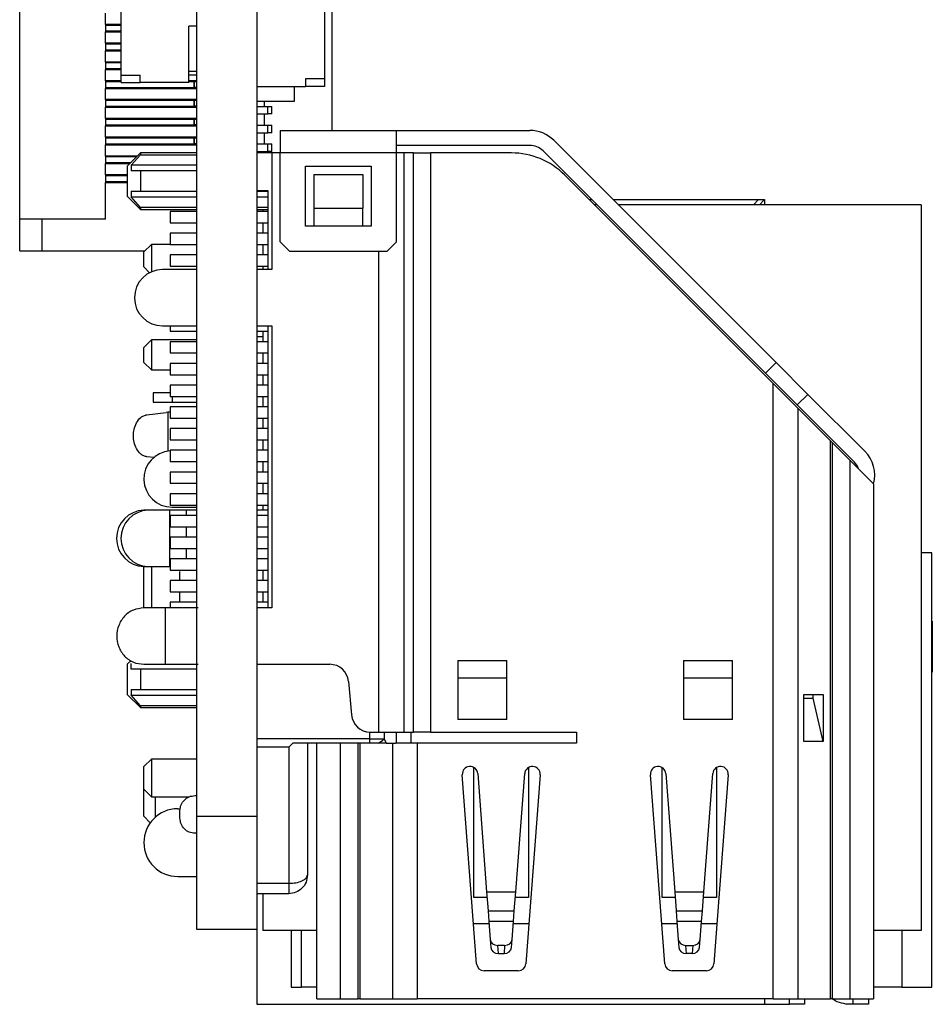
# Model space of a CAD drawing. Header units: millimetres. Extents: x 3 to 207, y 3 to 294.
# Tile 46 of 94: x 38 to 50, y 214 to 227. Entities that reach past the tile are written whole.
import ezdxf

# ---------------------------------------------------------------- set-up
doc = ezdxf.new("R2010")
doc.units = ezdxf.units.MM
doc.layers.add('几何体', color=7, linetype='Continuous')

msp = doc.modelspace()

# ---------------------------------------------------------------- linework, layer by layer
at = {"layer": '几何体'}
for p, q in [((40.4119, 253.748), (40.4119, 216.7479)), ((41.2119, 253.748), (41.2119, 216.7479)), ((38.0619, 224.69), (38.0619, 234.765)), ((39.4119, 226.6029), (39.4119, 234.6029)), ((42.1119, 234.553), (42.1119, 226.553)), ((42.2119, 229.1125), (42.2119, 225.8686)), ((39.2019, 227.2775), (39.2019, 227.4275)), ((39.4119, 227.2775), (39.2019, 227.2775)), ((39.2019, 227.2775), (39.2019, 227.265)), ((39.2019, 227.265), (39.2019, 227.19)), ((39.4119, 227.265), (39.2019, 227.265)), ((39.2019, 227.19), (39.4119, 227.19)), ((39.2019, 227.19), (39.2019, 227.1775)), ((39.2019, 227.1775), (39.4119, 227.1775)), ((39.2019, 227.0275), (39.2019, 227.1775)), ((40.4119, 227.2529), (40.3119, 227.2529)), ((40.3119, 226.5029), (40.3119, 227.2529)), ((39.4119, 227.0275), (39.2019, 227.0275)), ((39.2019, 227.0275), (39.2019, 227.015)), ((39.2019, 227.015), (39.2019, 226.94)), ((39.4119, 227.015), (39.2019, 227.015)), ((39.2019, 226.94), (39.4119, 226.94)), ((39.2019, 226.94), (39.2019, 226.9275)), ((39.2019, 226.9275), (39.4119, 226.9275)), ((39.2019, 226.7775), (39.2019, 226.9275)), ((39.4119, 226.7775), (39.2019, 226.7775)), ((39.2019, 226.7775), (39.2019, 226.765)), ((39.2019, 226.765), (39.2019, 226.69)), ((39.4119, 226.765), (39.2019, 226.765)), ((39.2019, 226.69), (39.4119, 226.69)), ((39.2019, 226.69), (39.2019, 226.6775)), ((39.2019, 226.6775), (39.4119, 226.6775)), ((39.2019, 226.5275), (39.2019, 226.6775)), ((40.4119, 226.6529), (40.3119, 226.6529)), ((39.4119, 226.5275), (39.2019, 226.5275)), ((39.2019, 226.5275), (39.2019, 226.515)), ((39.2019, 226.515), (39.2019, 226.44)), ((39.4119, 226.515), (39.2019, 226.515)), ((39.4119, 226.6029), (39.6619, 226.6029)), ((39.4119, 226.5029), (39.4119, 226.6029)), ((39.4119, 226.5029), (39.6619, 226.5029)), ((39.6619, 226.5029), (39.6619, 226.6029)), ((40.3119, 226.5029), (39.6619, 226.5029)), ((40.4119, 226.6029), (40.3119, 226.6029)), ((40.4119, 226.5275), (40.3119, 226.5275)), ((40.3819, 226.515), (40.3119, 226.515)), ((40.3819, 226.44), (40.3819, 226.515)), ((40.3869, 226.515), (40.3819, 226.515)), ((40.4119, 226.515), (40.3869, 226.515)), ((40.3869, 226.44), (40.3869, 226.515)), ((42.1119, 226.553), (41.8619, 226.553)), ((41.8619, 226.553), (41.8619, 226.453)), ((42.1119, 226.553), (42.1119, 226.453)), ((39.2019, 226.44), (40.3819, 226.44)), ((39.2019, 226.44), (39.2019, 226.4275)), ((39.2019, 226.4275), (40.4119, 226.4275)), ((39.2019, 226.2775), (39.2019, 226.4275)), ((40.3869, 226.44), (40.3819, 226.44)), ((40.4119, 226.44), (40.3869, 226.44)), ((41.2119, 226.453), (41.8619, 226.453)), ((41.7119, 226.453), (41.7119, 226.2534)), ((42.1119, 226.453), (41.8619, 226.453)), ((40.4119, 226.2775), (39.2019, 226.2775)), ((39.2019, 226.2775), (39.2019, 226.265)), ((39.2019, 226.265), (39.2019, 226.19)), ((40.3819, 226.265), (39.2019, 226.265)), ((40.3819, 226.19), (40.3819, 226.265)), ((40.3869, 226.265), (40.3819, 226.265)), ((40.3869, 226.19), (40.3869, 226.265)), ((40.4119, 226.265), (40.3869, 226.265)), ((41.7119, 226.2534), (41.2119, 226.2534)), ((41.3119, 226.2534), (41.3119, 226.1875)), ((39.2019, 226.19), (40.3819, 226.19)), ((39.2019, 226.19), (39.2019, 226.1775)), ((39.2019, 226.1775), (40.4119, 226.1775)), ((39.2019, 226.0275), (39.2019, 226.1775)), ((40.3869, 226.19), (40.3819, 226.19)), ((40.4119, 226.19), (40.3869, 226.19)), ((41.2119, 226.1875), (41.3619, 226.1875)), ((41.3619, 226.0875), (41.3619, 226.1875)), ((41.3619, 226.1875), (41.4119, 226.1875)), ((41.4119, 226.0875), (41.4119, 226.1875)), ((40.4119, 226.0275), (39.2019, 226.0275)), ((39.2019, 226.0275), (39.2019, 226.015)), ((39.2019, 226.015), (39.2019, 225.94)), ((40.3819, 226.015), (39.2019, 226.015)), ((40.3819, 225.94), (40.3819, 226.015)), ((40.3869, 226.015), (40.3819, 226.015)), ((40.4119, 226.015), (40.3869, 226.015)), ((40.3869, 225.94), (40.3869, 226.015)), ((41.2119, 226.0875), (41.3619, 226.0875)), ((41.3119, 226.0875), (41.3119, 225.9375)), ((41.4119, 226.0875), (41.3619, 226.0875)), ((39.2019, 225.94), (40.3819, 225.94)), ((39.2019, 225.94), (39.2019, 225.9275)), ((39.2019, 225.9275), (40.4119, 225.9275)), ((39.2019, 225.7775), (39.2019, 225.9275)), ((40.3869, 225.94), (40.3819, 225.94)), ((40.4119, 225.94), (40.3869, 225.94)), ((41.2119, 225.9375), (41.3619, 225.9375)), ((41.3619, 225.8375), (41.3619, 225.9375)), ((41.3619, 225.9375), (41.4119, 225.9375)), ((41.4119, 225.8375), (41.4119, 225.9375)), ((41.5219, 225.8686), (43.0719, 225.8686)), ((43.0719, 225.8686), (44.8417, 225.8686)), ((40.4119, 225.7775), (39.2019, 225.7775)), ((39.2019, 225.7775), (39.2019, 225.765)), ((39.2019, 225.765), (39.2019, 225.69)), ((40.3819, 225.765), (39.2019, 225.765)), ((40.3819, 225.69), (40.3819, 225.765)), ((40.3869, 225.765), (40.3819, 225.765)), ((40.3869, 225.69), (40.3869, 225.765)), ((40.4119, 225.765), (40.3869, 225.765)), ((41.2119, 225.8375), (41.3619, 225.8375)), ((41.3119, 225.8375), (41.3119, 225.6875)), ((41.4119, 225.8375), (41.3619, 225.8375)), ((45.1599, 225.7368), (48.1146, 222.7821)), ((39.2019, 225.69), (40.3819, 225.69)), ((39.2019, 225.69), (39.2019, 225.6775)), ((39.2019, 225.6775), (40.4119, 225.6775)), ((39.2019, 225.5275), (39.2019, 225.6775)), ((40.3869, 225.69), (40.3819, 225.69)), ((40.4119, 225.69), (40.3869, 225.69)), ((41.2119, 225.6875), (41.3619, 225.6875)), ((41.2119, 225.5875), (41.3619, 225.5875)), ((41.3119, 225.5875), (41.3119, 225.5686)), ((41.3619, 225.5875), (41.3619, 225.6875)), ((41.3619, 225.6875), (41.4119, 225.6875)), ((41.4119, 225.5875), (41.3619, 225.5875)), ((41.4119, 225.5875), (41.4119, 225.6875)), ((44.8417, 225.6686), (43.0719, 225.6686)), ((47.9732, 222.6407), (45.0185, 225.5954)), ((39.6258, 225.5275), (39.2019, 225.5275)), ((39.2019, 225.5275), (39.2019, 225.515)), ((39.2019, 225.515), (39.2019, 225.44)), ((39.6133, 225.515), (39.2019, 225.515)), ((39.6669, 225.5686), (39.4919, 225.3936)), ((39.5419, 225.404), (39.6669, 225.5435)), ((40.4119, 225.5686), (39.6669, 225.5686)), ((39.6669, 225.5686), (39.6669, 225.5435)), ((39.6669, 225.5435), (40.4119, 225.5435)), ((40.4119, 225.5686), (39.9619, 225.5686)), ((41.4119, 225.5686), (41.2119, 225.5686)), ((41.4119, 225.5686), (41.4119, 224.0186)), ((41.5219, 225.5686), (41.4119, 225.5686)), ((43.0719, 225.5686), (41.5219, 225.5686)), ((41.5219, 224.3886), (41.5219, 225.5686)), ((43.0719, 224.3886), (43.0719, 225.5686)), ((43.1656, 225.5686), (43.1656, 217.8686)), ((43.296, 225.5686), (43.1656, 225.5686)), ((43.296, 217.8686), (43.296, 225.5686)), ((43.296, 225.5686), (43.5219, 225.5686)), ((43.5219, 225.5686), (43.5219, 217.8686)), ((44.5976, 225.5686), (43.5219, 225.5686)), ((39.2019, 225.44), (39.2019, 225.4275)), ((39.2019, 225.44), (39.5383, 225.44)), ((39.2019, 225.4275), (39.5258, 225.4275)), ((39.2019, 225.2775), (39.2019, 225.4275)), ((39.5419, 225.404), (39.5419, 225.3286)), ((40.4119, 225.404), (39.5419, 225.404)), ((39.6669, 225.3286), (39.5419, 225.3286)), ((39.6669, 225.3286), (39.6669, 225.0586)), ((40.4119, 225.3286), (39.6669, 225.3286)), ((41.8594, 225.3936), (42.7344, 225.3936)), ((41.8594, 224.5936), (41.8594, 225.3936)), ((42.7344, 225.3936), (42.7344, 224.5936)), ((39.4919, 225.2775), (39.2019, 225.2775)), ((39.2019, 225.2775), (39.2019, 225.265)), ((39.2019, 225.265), (39.2019, 225.19)), ((39.4919, 225.265), (39.2019, 225.265)), ((39.2019, 225.19), (39.4919, 225.19)), ((39.2019, 225.19), (39.2019, 225.1775)), ((41.9719, 225.2836), (41.9719, 224.8336)), ((41.9719, 225.2836), (42.6219, 225.2836)), ((42.6219, 225.2836), (42.6219, 224.8336)), ((48.0769, 222.5036), (45.3047, 225.2757)), ((39.2019, 225.1775), (39.4919, 225.1775)), ((39.2019, 224.69), (39.2019, 225.1775)), ((39.5419, 225.0586), (39.6669, 225.0586)), ((39.5419, 225.0586), (39.5419, 224.9832)), ((39.6669, 225.0586), (40.4119, 225.0586)), ((41.2119, 225.0686), (41.3619, 225.0686)), ((41.2119, 225.0586), (41.3619, 225.0586)), ((41.3619, 225.0686), (41.3619, 224.0186)), ((39.4919, 224.9936), (39.6669, 224.8186)), ((39.6669, 224.8437), (39.5419, 224.9832)), ((39.5419, 224.9832), (40.4119, 224.9832)), ((41.2119, 224.9832), (41.3619, 224.9832)), ((45.6325, 224.948), (45.6659, 224.948)), ((45.9487, 224.948), (47.8818, 224.948)), ((47.815, 224.878), (47.8818, 224.948)), ((47.8818, 224.948), (47.9619, 224.948)), ((47.9619, 224.948), (47.8952, 224.878)), ((47.9619, 224.948), (47.9619, 224.878)), ((39.6669, 224.8437), (39.6669, 224.8186)), ((40.4119, 224.8437), (39.6669, 224.8437)), ((39.6669, 224.8186), (40.4119, 224.8186)), ((39.9619, 224.8186), (40.4119, 224.8186)), ((41.3619, 224.8437), (41.2119, 224.8437)), ((41.2119, 224.8186), (41.3619, 224.8186)), ((41.2119, 224.8186), (41.3619, 224.8186)), ((41.2919, 224.8186), (41.2919, 224.7909)), ((41.9719, 224.8336), (42.6219, 224.8336)), ((41.9719, 224.8336), (41.9719, 224.5936)), ((42.6219, 224.5936), (42.6219, 224.8336)), ((45.7359, 224.878), (45.7025, 224.878)), ((50.0419, 224.878), (46.0187, 224.878)), ((50.0419, 224.878), (50.0419, 215.228)), ((38.0619, 224.265), (38.0619, 224.69)), ((38.3619, 224.69), (38.0619, 224.69)), ((39.2019, 224.69), (38.3619, 224.69)), ((38.3619, 224.265), (38.3619, 224.69)), ((40.4119, 224.7909), (40.0619, 224.7909)), ((40.0619, 224.7909), (40.0619, 224.6409)), ((41.3619, 224.7909), (41.2119, 224.7909)), ((40.0619, 224.6409), (40.4119, 224.6409)), ((41.2119, 224.6409), (41.3619, 224.6409)), ((41.2919, 224.6409), (41.2919, 224.5021)), ((42.7344, 224.5936), (41.8594, 224.5936)), ((40.4119, 224.5021), (40.0619, 224.5021)), ((40.0619, 224.5021), (40.0619, 224.3521)), ((41.3619, 224.5021), (41.2119, 224.5021)), ((39.8119, 224.353), (39.7119, 224.253)), ((40.0619, 224.353), (39.8119, 224.353)), ((39.8119, 224.353), (39.8119, 223.9873)), ((40.0619, 224.3521), (40.4119, 224.3521)), ((41.2119, 224.3521), (41.3619, 224.3521)), ((41.2919, 224.3521), (41.2919, 224.2134)), ((41.5219, 224.3886), (41.6469, 224.2636)), ((42.9469, 224.2636), (43.0719, 224.3886)), ((38.0619, 224.265), (38.3619, 224.265)), ((38.3619, 224.265), (39.7239, 224.265)), ((39.7119, 224.053), (39.7119, 224.253)), ((40.0619, 224.2134), (40.0619, 224.0634)), ((40.4119, 224.2134), (40.0619, 224.2134)), ((41.3619, 224.2134), (41.2119, 224.2134)), ((41.6469, 224.2636), (42.9469, 224.2636)), ((42.8339, 217.8686), (42.8339, 224.2636)), ((39.7119, 224.053), (39.7886, 223.9762)), ((40.4119, 224.0186), (39.9619, 224.0186)), ((40.0619, 224.0634), (40.4119, 224.0634)), ((41.2119, 224.0634), (41.3619, 224.0634)), ((41.4119, 224.0186), (41.2119, 224.0186)), ((41.2919, 224.0634), (41.2919, 224.0186)), ((39.9619, 223.2686), (40.4119, 223.2686)), ((40.0619, 223.2686), (40.0619, 223.1971)), ((41.2119, 223.2686), (41.4119, 223.2686)), ((41.3619, 223.2686), (41.3619, 219.5186)), ((41.4119, 223.2686), (41.4119, 219.5186)), ((40.0619, 223.1971), (40.4119, 223.1971)), ((41.2119, 223.1971), (41.3619, 223.1971)), ((41.2919, 223.1218), (41.2119, 223.1218)), ((41.2919, 223.1971), (41.2919, 223.0584)), ((39.8119, 223.083), (39.7119, 222.983)), ((39.7119, 222.783), (39.7119, 222.983)), ((40.4119, 223.083), (39.8119, 223.083)), ((39.8119, 223.083), (39.8119, 222.683)), ((40.4119, 223.0584), (40.0619, 223.0584)), ((40.0619, 223.0584), (40.0619, 222.9084)), ((41.3619, 223.0584), (41.2119, 223.0584)), ((40.0619, 222.9084), (40.4119, 222.9084)), ((41.2119, 222.9084), (41.3619, 222.9084)), ((41.2919, 222.9084), (41.2919, 222.7696)), ((39.7119, 222.783), (39.8119, 222.683)), ((40.0619, 222.7696), (40.0619, 222.6196)), ((40.4119, 222.7696), (40.0619, 222.7696)), ((41.3619, 222.7696), (41.2119, 222.7696)), ((48.1146, 222.7821), (47.9732, 222.6407)), ((48.1146, 222.7821), (48.5382, 222.3585)), ((39.8119, 222.683), (40.0619, 222.683)), ((40.0619, 222.6196), (40.4119, 222.6196)), ((41.2119, 222.6196), (41.3619, 222.6196)), ((41.2919, 222.6196), (41.2919, 222.4809)), ((48.3968, 222.217), (47.9732, 222.6407)), ((40.4119, 222.4809), (40.0619, 222.4809)), ((40.0619, 222.4809), (40.0619, 222.3309)), ((41.3619, 222.4809), (41.2119, 222.4809)), ((48.0769, 214.3186), (48.0769, 222.5036)), ((48.4086, 222.1719), (48.0769, 222.5036)), ((39.8369, 222.378), (39.8369, 222.253)), ((40.0619, 222.378), (39.8369, 222.378)), ((40.0619, 222.3309), (40.4119, 222.3309)), ((40.0869, 222.3309), (40.0869, 222.253)), ((41.2119, 222.3309), (41.3619, 222.3309)), ((41.2919, 222.3309), (41.2919, 222.1921)), ((48.3968, 222.217), (48.5382, 222.3585)), ((48.5382, 222.3585), (49.295, 221.6017)), ((39.8369, 222.253), (40.0869, 222.253)), ((40.0619, 222.1921), (40.0619, 222.0421)), ((40.4119, 222.1921), (40.0619, 222.1921)), ((40.0869, 222.253), (40.4119, 222.253)), ((41.3619, 222.1921), (41.2119, 222.1921)), ((49.1536, 221.4603), (48.3968, 222.217)), ((39.7536, 222.0871), (40.0065, 222.1184)), ((40.0309, 222.1205), (40.0065, 222.1184)), ((40.0309, 222.1205), (40.0065, 222.1184)), ((40.0619, 222.123), (40.0309, 222.1205)), ((40.0309, 222.1205), (40.0309, 221.6037)), ((48.4086, 214.3186), (48.4086, 222.1719)), ((48.8391, 221.7414), (48.4086, 222.1719)), ((40.0619, 222.0421), (40.4119, 222.0421)), ((41.2119, 222.0421), (41.3619, 222.0421)), ((41.2919, 222.0421), (41.2919, 221.9034)), ((40.0619, 221.9034), (40.0619, 221.7534)), ((40.4119, 221.9034), (40.0619, 221.9034)), ((41.3619, 221.9034), (41.2119, 221.9034)), ((40.0619, 221.7534), (40.4119, 221.7534)), ((41.2119, 221.7534), (41.3619, 221.7534)), ((41.2919, 221.7534), (41.2919, 221.6146)), ((48.8391, 214.3186), (48.8391, 221.7414)), ((48.8391, 221.7414), (48.8609, 221.7196)), ((48.8609, 221.7196), (48.8609, 214.3186)), ((49.0974, 221.4831), (48.8609, 221.7196)), ((39.8429, 221.5178), (39.7536, 221.5288)), ((40.0619, 221.6146), (40.0619, 221.4646)), ((40.4119, 221.6146), (40.0619, 221.6146)), ((41.3619, 221.6146), (41.2119, 221.6146)), ((40.0619, 221.4646), (40.4119, 221.4646)), ((41.2119, 221.4646), (41.3619, 221.4646)), ((41.2919, 221.4646), (41.2919, 221.3259)), ((49.0974, 221.4831), (49.0974, 214.3186)), ((49.4114, 221.1691), (49.0974, 221.4831)), ((40.4119, 221.3259), (40.0619, 221.3259)), ((40.0619, 221.3259), (40.0619, 221.1759)), ((41.3619, 221.3259), (41.2119, 221.3259)), ((40.0619, 221.1759), (40.4119, 221.1759)), ((41.2119, 221.1759), (41.3619, 221.1759)), ((41.2919, 221.1759), (41.2919, 221.0371)), ((49.4119, 221.1686), (49.4119, 214.3186)), ((40.4119, 221.0371), (40.0619, 221.0371)), ((40.0619, 221.0371), (40.0619, 220.8871)), ((41.3619, 221.0371), (41.2119, 221.0371)), ((40.0619, 220.8871), (40.4119, 220.8871)), ((41.2119, 220.8871), (41.3619, 220.8871)), ((41.2919, 220.8871), (41.2919, 220.8186)), ((39.7694, 220.8186), (39.7098, 220.8186)), ((40.0572, 220.8186), (39.7694, 220.8186)), ((40.0572, 220.0686), (40.0572, 220.8186)), ((40.2759, 220.8186), (40.0572, 220.8186)), ((40.4119, 220.7484), (40.0619, 220.7484)), ((40.0619, 220.7484), (40.0619, 220.5984)), ((40.0869, 220.858), (40.4119, 220.858)), ((40.4119, 220.8186), (40.2759, 220.8186)), ((40.2759, 220.8186), (40.2759, 220.7484)), ((41.3619, 220.8186), (41.2119, 220.8186)), ((41.3619, 220.7484), (41.2119, 220.7484)), ((40.0619, 220.5984), (40.4119, 220.5984)), ((40.2759, 220.5984), (40.2759, 220.4596)), ((41.2119, 220.5984), (41.3619, 220.5984)), ((40.4119, 220.4596), (40.0619, 220.4596)), ((40.0619, 220.4596), (40.0619, 220.3096)), ((41.3619, 220.4596), (41.2119, 220.4596)), ((40.0619, 220.3096), (40.4119, 220.3096)), ((40.2759, 220.3096), (40.2759, 220.1709)), ((41.2119, 220.3096), (41.3619, 220.3096)), ((50.1869, 214.478), (50.1869, 220.253)), ((40.0619, 220.1709), (40.0619, 220.0209)), ((40.4119, 220.1709), (40.0619, 220.1709)), ((41.3619, 220.1709), (41.2119, 220.1709)), ((39.7098, 220.0686), (39.7694, 220.0686)), ((39.7119, 219.5186), (39.7119, 220.0686)), ((39.7694, 220.0686), (40.0572, 220.0686)), ((39.8119, 220.0686), (39.8119, 219.5186)), ((40.0619, 220.0686), (40.0572, 220.0686)), ((40.0619, 220.0209), (40.4119, 220.0209)), ((40.1919, 219.8821), (40.1919, 220.003)), ((41.2119, 220.0209), (41.3619, 220.0209)), ((41.2919, 220.0209), (41.2919, 219.8821)), ((40.0619, 219.8821), (40.0619, 219.7321)), ((40.4119, 219.8821), (40.0619, 219.8821)), ((41.3619, 219.8821), (41.2119, 219.8821)), ((40.0619, 219.7321), (40.4119, 219.7321)), ((40.1919, 219.5934), (40.1919, 219.7321)), ((41.2119, 219.7321), (41.3619, 219.7321)), ((41.2919, 219.7321), (41.2919, 219.5934)), ((40.4119, 219.5934), (40.0619, 219.5934)), ((40.0619, 219.5934), (40.0619, 219.5186)), ((41.3619, 219.5934), (41.2119, 219.5934)), ((39.9975, 219.5186), (39.7098, 219.5186)), ((39.9975, 219.5186), (39.9975, 218.7686)), ((41.4119, 219.5186), (41.2119, 219.5186)), ((50.1869, 219.343), (50.1919, 219.343)), ((50.1869, 219.2866), (50.1919, 219.2866)), ((50.1869, 219.2259), (50.1919, 219.2259)), ((50.1919, 219.2866), (50.1919, 219.223)), ((50.1869, 219.1565), (50.1919, 219.1565)), ((50.1869, 218.9917), (50.1919, 218.9917)), ((39.542, 218.8187), (39.4919, 218.7686)), ((39.5419, 218.7036), (39.5419, 218.779)), ((43.8869, 218.8186), (43.8869, 218.5836)), ((43.8869, 218.8186), (44.5369, 218.8186)), ((44.5369, 218.5836), (44.5369, 218.8186)), ((46.8869, 218.8186), (46.8869, 218.5836)), ((46.8869, 218.8186), (47.5369, 218.8186)), ((47.5369, 218.5836), (47.5369, 218.8186)), ((50.1869, 218.834), (50.1919, 218.834)), ((39.6669, 218.7036), (39.5419, 218.7036)), ((39.6669, 218.7036), (39.6669, 218.4336)), ((40.4119, 218.7036), (39.6669, 218.7036)), ((39.7098, 218.7686), (39.9975, 218.7686)), ((41.2119, 218.7686), (42.1831, 218.7686)), ((50.1869, 218.7646), (50.1919, 218.7646)), ((50.1869, 218.6663), (50.1919, 218.6663)), ((42.4321, 218.5407), (42.4716, 218.0965)), ((44.5369, 218.5836), (43.8869, 218.5836)), ((43.8869, 218.5836), (43.8869, 218.0336)), ((44.5369, 218.0336), (44.5369, 218.5836)), ((47.5369, 218.5836), (46.8869, 218.5836)), ((46.8869, 218.5836), (46.8869, 218.0336)), ((47.5369, 218.0336), (47.5369, 218.5836)), ((39.5419, 218.4336), (39.6669, 218.4336)), ((39.5419, 218.4336), (39.5419, 218.3582)), ((39.6669, 218.4336), (40.4119, 218.4336)), ((39.4919, 218.3686), (39.6669, 218.1936)), ((39.6669, 218.2187), (39.5419, 218.3582)), ((39.5419, 218.3582), (40.4119, 218.3582)), ((48.4859, 217.7439), (48.4859, 218.3686)), ((48.4859, 218.3686), (48.7393, 218.3686)), ((48.4859, 218.3186), (48.6102, 218.3186)), ((48.6102, 218.3186), (48.6102, 218.3686)), ((48.7393, 217.7437), (48.6102, 218.3186)), ((48.7393, 218.3686), (48.7393, 217.7437)), ((39.6669, 218.2187), (39.6669, 218.1936)), ((40.4119, 218.2187), (39.6669, 218.2187)), ((39.6669, 218.1936), (40.4119, 218.1936)), ((44.5369, 218.0336), (43.8869, 218.0336)), ((47.5369, 218.0336), (46.8869, 218.0336)), ((42.7149, 217.7776), (42.7149, 217.8687)), ((42.7206, 217.8686), (42.8339, 217.8686)), ((42.9068, 217.8686), (42.9068, 217.7776)), ((43.0699, 217.7186), (43.0699, 217.8686)), ((43.1656, 217.8686), (43.296, 217.8686)), ((43.2619, 217.8686), (43.2619, 217.7186)), ((43.5219, 217.8686), (43.296, 217.8686)), ((43.5219, 217.8686), (45.4619, 217.8686)), ((45.4619, 217.8686), (45.4619, 217.7186)), ((42.7149, 217.7776), (41.2119, 217.7776)), ((42.7149, 217.7186), (42.7149, 217.7776)), ((42.9068, 217.7776), (42.9314, 217.7186)), ((48.7393, 217.7437), (48.4859, 217.7439)), ((41.6369, 217.6658), (41.2119, 217.6658)), ((41.6369, 217.6658), (41.6369, 215.8568)), ((42.7149, 217.7186), (41.6927, 217.7186)), ((41.8869, 217.7186), (41.8869, 215.9686)), ((42.0119, 214.3186), (42.0119, 217.7186)), ((42.3263, 214.3186), (42.3263, 217.7186)), ((42.5628, 214.3186), (42.5628, 217.7186)), ((42.5846, 217.7186), (42.5846, 214.3186)), ((42.9314, 217.7186), (42.8299, 217.7186)), ((42.9314, 217.7186), (43.0563, 217.7186)), ((43.0151, 217.7186), (43.0151, 214.3186)), ((43.3468, 217.7186), (43.0563, 217.7186)), ((43.3468, 217.7186), (43.3468, 214.3186)), ((45.4619, 217.7186), (43.3468, 217.7186)), ((39.8119, 217.508), (39.7119, 217.408)), ((40.4119, 217.508), (39.8119, 217.508)), ((39.8119, 217.508), (39.8119, 217.008)), ((39.7119, 217.108), (39.7119, 217.408)), ((44.0994, 215.6686), (44.0994, 217.397)), ((44.8244, 217.397), (44.8244, 215.6686)), ((46.5994, 215.6686), (46.5994, 217.397)), ((47.3244, 217.397), (47.3244, 215.6686)), ((44.1349, 214.7861), (43.9451, 217.301)), ((44.1496, 217.3164), (44.2682, 215.7436)), ((44.6555, 215.7436), (44.7741, 217.3164)), ((44.9786, 217.301), (44.7888, 214.7861)), ((46.6349, 214.7861), (46.4451, 217.301)), ((46.6496, 217.3164), (46.7682, 215.7436)), ((47.1555, 215.7436), (47.2741, 217.3164)), ((47.4786, 217.301), (47.2888, 214.7861)), ((39.7119, 217.108), (39.8119, 217.008)), ((39.7119, 216.748), (39.7119, 217.108)), ((39.8119, 217.008), (40.3165, 217.008)), ((39.8619, 217.008), (39.8619, 216.7334)), ((40.3919, 217.023), (40.4119, 217.023)), ((40.1619, 216.848), (40.1968, 216.848)), ((40.1919, 216.723), (40.1919, 216.823)), ((42.0119, 216.8955), (42.0099, 216.8943)), ((49.4139, 216.8943), (49.4119, 216.8955)), ((39.7976, 216.6622), (39.7119, 216.748)), ((40.4119, 216.7479), (41.2119, 216.7479)), ((40.4119, 216.7479), (40.4119, 215.248)), ((41.2119, 216.7479), (41.2119, 215.248)), ((40.4119, 216.523), (40.3919, 216.523)), ((40.1619, 215.948), (40.4119, 215.948)), ((41.2119, 215.8568), (41.6369, 215.8568)), ((41.6369, 215.7186), (41.2119, 215.7186)), ((41.2919, 215.7186), (41.2919, 215.228)), ((44.2739, 215.6686), (44.0994, 215.6686)), ((44.2682, 215.7436), (44.6555, 215.7436)), ((44.2682, 215.7436), (44.2874, 215.4888)), ((44.6363, 215.4888), (44.6555, 215.7436)), ((44.8244, 215.6686), (44.6498, 215.6686)), ((46.7739, 215.6686), (46.5994, 215.6686)), ((46.7682, 215.7436), (47.1555, 215.7436)), ((46.7682, 215.7436), (46.7874, 215.4888)), ((47.1363, 215.4888), (47.1555, 215.7436)), ((47.3244, 215.6686), (47.1498, 215.6686)), ((44.2874, 215.4888), (44.6363, 215.4888)), ((44.2874, 215.4888), (44.2979, 215.3499)), ((44.6258, 215.3499), (44.6363, 215.4888)), ((46.7874, 215.4888), (47.1363, 215.4888)), ((46.7874, 215.4888), (46.7979, 215.3499)), ((47.1258, 215.3499), (47.1363, 215.4888)), ((40.4119, 215.248), (41.2119, 215.248)), ((41.2119, 215.248), (41.2119, 214.248)), ((44.3003, 215.3186), (44.0947, 215.3186)), ((44.2979, 215.3499), (44.3161, 215.1096)), ((44.6258, 215.3499), (44.2979, 215.3499)), ((44.6077, 215.1096), (44.6258, 215.3499)), ((44.829, 215.3186), (44.6234, 215.3186)), ((46.8003, 215.3186), (46.5947, 215.3186)), ((47.1258, 215.3499), (46.7979, 215.3499)), ((46.7979, 215.3499), (46.8161, 215.1096)), ((47.1077, 215.1096), (47.1258, 215.3499)), ((47.329, 215.3186), (47.1234, 215.3186)), ((42.0119, 215.228), (41.2919, 215.228)), ((41.6719, 215.228), (41.6719, 214.478)), ((41.8076, 214.478), (41.8076, 215.228)), ((44.3161, 215.1096), (44.3241, 215.0026)), ((44.5996, 215.0026), (44.6077, 215.1096)), ((46.8161, 215.1096), (46.8241, 215.0026)), ((47.0996, 215.0026), (47.1077, 215.1096)), ((50.0419, 215.228), (49.4119, 215.228)), ((49.7869, 215.228), (49.7869, 214.478)), ((44.5078, 215.0306), (44.4159, 215.0306)), ((44.424, 214.9236), (44.4159, 215.0306)), ((44.5078, 215.0306), (44.4997, 214.9236)), ((46.9159, 215.0306), (47.0078, 215.0306)), ((46.924, 214.9236), (46.9159, 215.0306)), ((47.0078, 215.0306), (46.9997, 214.9236)), ((44.424, 214.9236), (44.4997, 214.9236)), ((46.9997, 214.9236), (46.924, 214.9236)), ((44.6891, 214.6936), (44.2346, 214.6936)), ((47.1891, 214.6936), (46.7346, 214.6936)), ((42.0119, 214.478), (41.8076, 214.478)), ((49.7869, 214.478), (49.4119, 214.478)), ((41.2119, 214.248), (47.9619, 214.248)), ((42.0119, 214.3186), (42.3263, 214.3186)), ((42.3263, 214.3186), (42.5628, 214.3186)), ((42.5846, 214.3186), (43.0151, 214.3186)), ((43.0151, 214.3186), (43.3468, 214.3186)), ((48.0769, 214.3186), (43.3468, 214.3186)), ((47.9619, 214.3186), (47.9619, 214.248)), ((47.9619, 214.248), (48.2919, 214.248)), ((48.0769, 214.3186), (48.4086, 214.3186)), ((48.2919, 214.248), (48.2919, 214.3186)), ((48.4919, 214.248), (48.2919, 214.248)), ((48.4086, 214.3186), (48.8391, 214.3186)), ((48.4919, 214.3186), (48.4919, 214.248)), ((48.8609, 214.3186), (48.8391, 214.3186)), ((48.8609, 214.3186), (49.0974, 214.3186)), ((49.1419, 214.248), (49.0719, 214.248)), ((49.0974, 214.3186), (49.4119, 214.3186)), ((49.1419, 214.248), (49.1419, 214.3186)), ((49.3419, 214.248), (49.1419, 214.248)), ((49.3419, 214.3186), (49.3419, 214.248))]:
    msp.add_line(p, q, dxfattribs=at)
for centre, radius, start, end in [((44.8417, 225.4186), 0.45, 45, 90), ((44.8417, 225.4186), 0.25, 45, 90), ((44.5976, 224.5686), 1, 45, 90), ((39.9619, 223.6436), 0.375, 90, 270), ((40.0869, 221.233), 0.375, 93.82255, 270), ((48.9768, 221.2835), 0.45, 345.23282, 45), ((48.9768, 221.2835), 0.25, 19.89591, 45), ((39.7238, 220.4436), 0.3753, 92.14816, 267.85184), ((39.7835, 220.4436), 0.3753, 92.14816, 267.85184), ((42.1831, 218.5186), 0.25, 5.07961, 90), ((42.7206, 218.1186), 0.25, 185.07961, 270), ((42.6304, 218.0583), 0.394, 300.41657, 314.55621), ((44.0474, 217.3087), 0.1025, 4.3144, 184.3144), ((44.8764, 217.3087), 0.1025, 355.6856, 175.6856), ((46.5474, 217.3087), 0.1025, 4.3144, 184.3144), ((47.3764, 217.3087), 0.1025, 355.6856, 175.6856), ((40.1619, 216.398), 0.45, 90, 270), ((44.2346, 214.7936), 0.1, 184.3144, 270), ((44.6891, 214.7936), 0.1, 270, 355.6856), ((46.7346, 214.7936), 0.1, 184.3144, 270), ((47.1891, 214.7936), 0.1, 270, 355.6856)]:
    msp.add_arc(centre, radius, start, end, dxfattribs=at)
for centre, major_axis, ratio, start_param, end_param in [((41.6369, 217.7776), (0.2433, 0.2433), 0.236068, 4.4805652, 4.7058953), ((44.4159, 215.1149), (0.1001, 0), 0.8429799, 3.2051042, 4.712389), ((44.5078, 215.1149), (0.1001, 0), 0.8429799, 4.712389, 6.2196738), ((46.9159, 215.1149), (0.1001, 0), 0.8429799, 3.2051042, 4.712389), ((47.0078, 215.1149), (0.1001, 0), 0.8429799, 4.712389, 6.2196738), ((44.424, 215.008), (0.1001, 0), 0.8429799, 3.2051042, 4.712389), ((44.4997, 215.008), (0.1001, 0), 0.8429799, 4.712389, 6.2196738), ((46.924, 215.008), (0.1001, 0), 0.8429799, 3.2051042, 4.712389), ((46.9997, 215.008), (0.1001, 0), 0.8429799, 4.712389, 6.2196738)]:
    msp.add_ellipse(centre, major_axis=major_axis, ratio=ratio, start_param=start_param, end_param=end_param, dxfattribs=at)
for points in [[(41.5219, 225.8686), (41.5219, 225.8641), (41.5219, 225.8551), (41.5219, 225.7857), (41.5219, 225.6865), (41.5219, 225.6079), (41.5219, 225.5686)], [(43.0719, 225.5686), (43.0719, 225.6079), (43.0719, 225.6865), (43.0719, 225.7857), (43.0719, 225.8551), (43.0719, 225.8641), (43.0719, 225.8686)], [(39.4919, 225.3936), (39.4919, 225.3906), (39.4919, 225.3846), (39.4919, 225.3383), (39.4919, 225.2722), (39.4919, 225.1936), (39.4919, 225.115), (39.4919, 225.0489), (39.4919, 225.0026), (39.4919, 224.9966), (39.4919, 224.9936)], [(39.7098, 219.5186), (39.6629, 219.513), (39.5692, 219.5017), (39.4501, 219.415), (39.3705, 219.291), (39.3425, 219.1436), (39.3705, 218.9962), (39.4501, 218.8722), (39.5692, 218.7855), (39.6629, 218.7742), (39.7098, 218.7686)], [(40.4349, 219.5186), (40.4073, 219.5186), (40.3521, 219.5186), (40.2398, 219.5186), (40.1175, 219.5186), (40.0375, 219.5186), (39.9975, 219.5186)], [(39.4919, 218.7686), (39.4919, 218.7656), (39.4919, 218.7596), (39.4919, 218.7133), (39.4919, 218.6472), (39.4919, 218.5948), (39.4919, 218.5686)], [(39.9975, 218.7686), (40.0375, 218.7686), (40.1175, 218.7686), (40.2398, 218.7686), (40.3521, 218.7686), (40.4073, 218.7686), (40.4349, 218.7686)], [(39.4919, 218.5686), (39.4919, 218.5424), (39.4919, 218.49), (39.4919, 218.4239), (39.4919, 218.3776), (39.4919, 218.3716), (39.4919, 218.3686)], [(42.8339, 217.8686), (42.865, 217.8686), (42.9272, 217.8686), (43.0162, 217.8686), (43.0985, 217.8686), (43.1432, 217.8686), (43.1656, 217.8686)], [(42.7149, 217.7776), (42.7331, 217.7776), (42.7696, 217.7776), (42.8216, 217.7776), (42.8691, 217.7776), (42.8942, 217.7776), (42.9068, 217.7776)], [(40.1919, 216.823), (40.1949, 216.8492), (40.2009, 216.9016), (40.2471, 216.9677), (40.3132, 217.0139), (40.3656, 217.0199), (40.3919, 217.023)], [(40.3919, 216.523), (40.3656, 216.526), (40.3132, 216.532), (40.2471, 216.5782), (40.2009, 216.6443), (40.1949, 216.6967), (40.1919, 216.723)], [(41.6369, 215.8568), (41.6696, 215.8585), (41.7351, 215.8618), (41.8178, 215.8877), (41.8756, 215.9247), (41.8831, 215.954), (41.8869, 215.9686)], [(41.8869, 215.9686), (41.8831, 215.9358), (41.8756, 215.8703), (41.8178, 215.7877), (41.7351, 215.7299), (41.6696, 215.7224), (41.6369, 215.7186)], [(41.6369, 215.8568), (41.6369, 215.837), (41.6369, 215.7973), (41.6369, 215.7535), (41.6369, 215.7241), (41.6369, 215.7205), (41.6369, 215.7186)], [(41.6719, 214.478), (41.6736, 214.478), (41.677, 214.478), (41.705, 214.478), (41.7473, 214.478), (41.7875, 214.478), (41.8076, 214.478)], [(49.7869, 214.478), (49.8393, 214.478), (49.9441, 214.478), (50.0763, 214.478), (50.1688, 214.478), (50.1808, 214.478), (50.1869, 214.478)], [(42.5846, 214.3186), (42.5815, 214.3186), (42.5751, 214.3186), (42.5669, 214.3186), (42.5628, 214.3186)]]:
    msp.add_open_spline(points, degree=3, dxfattribs=at)
for points, knots in [([(43.1656, 225.5686), (43.1438, 225.5686), (43.1156, 225.5686), (43.08, 225.5686), (43.0719, 225.5686)], [0, 0, 0, 0, 0.7703356, 1, 1, 1, 1]), ([(39.573, 221.808), (39.5748, 221.8365), (39.5787, 221.8977), (39.6123, 221.9859), (39.6604, 222.0455), (39.7105, 222.0777), (39.739, 222.0839), (39.7536, 222.0871)], [0, 0, 0, 0, 0.2063702, 0.441608, 0.7056097, 0.8491675, 1, 1, 1, 1]), ([(39.7536, 221.5288), (39.739, 221.532), (39.7105, 221.5382), (39.6604, 221.5704), (39.6123, 221.63), (39.5787, 221.7182), (39.5748, 221.7794), (39.573, 221.808)], [0, 0, 0, 0, 0.1508325, 0.2943903, 0.558392, 0.7936298, 1, 1, 1, 1]), ([(50.1869, 220.253), (50.1803, 220.253), (50.1671, 220.253), (50.105, 220.253), (50.0513, 220.253), (50.0419, 220.253)], [0, 0, 0, 0, 0.4515579, 0.9031158, 1, 1, 1, 1]), ([(50.1919, 219.343), (50.1919, 219.3406), (50.1919, 219.3358), (50.1919, 219.3031), (50.1919, 219.2866)], [0, 0, 0, 0, 0.4965553, 1, 1, 1, 1]), ([(50.1919, 219.2259), (50.1919, 219.2227), (50.1919, 219.2162), (50.1919, 219.1765), (50.1919, 219.1565)], [0, 0, 0, 0, 0.4974923, 1, 1, 1, 1]), ([(50.1919, 219.1565), (50.1919, 219.1325), (50.1919, 219.0843), (50.1919, 219.0226), (50.1919, 218.9917)], [0, 0, 0, 0, 0.4982918, 1, 1, 1, 1]), ([(50.1919, 218.9917), (50.1919, 218.9626), (50.1919, 218.9045), (50.1919, 218.8576), (50.1919, 218.834)], [0, 0, 0, 0, 0.4988308, 1, 1, 1, 1]), ([(50.1919, 218.834), (50.1919, 218.8182), (50.1919, 218.7865), (50.1919, 218.7719), (50.1919, 218.7646)], [0, 0, 0, 0, 0.4997465, 1, 1, 1, 1]), ([(50.1919, 218.7646), (50.1919, 218.7508), (50.1919, 218.7232), (50.1919, 218.692), (50.1919, 218.6701), (50.1919, 218.6676), (50.1919, 218.6663)], [0, 0, 0, 0, 0.2471509, 0.4945517, 0.7473106, 1, 1, 1, 1]), ([(42.8299, 217.7186), (42.8045, 217.7186), (42.7675, 217.7186), (42.7275, 217.7186), (42.7149, 217.7186)], [0, 0, 0, 0, 0.683531, 1, 1, 1, 1]), ([(49.0719, 214.248), (49.0334, 214.253), (48.9565, 214.2632), (48.8801, 214.3047), (48.8576, 214.3389), (48.8566, 214.3405)], [0, 0, 0, 0, 0.4882418, 0.9764836, 1, 1, 1, 1])]:
    msp.add_open_spline(points, degree=3, knots=knots, dxfattribs=at)

doc.saveas('drawing.dxf')
